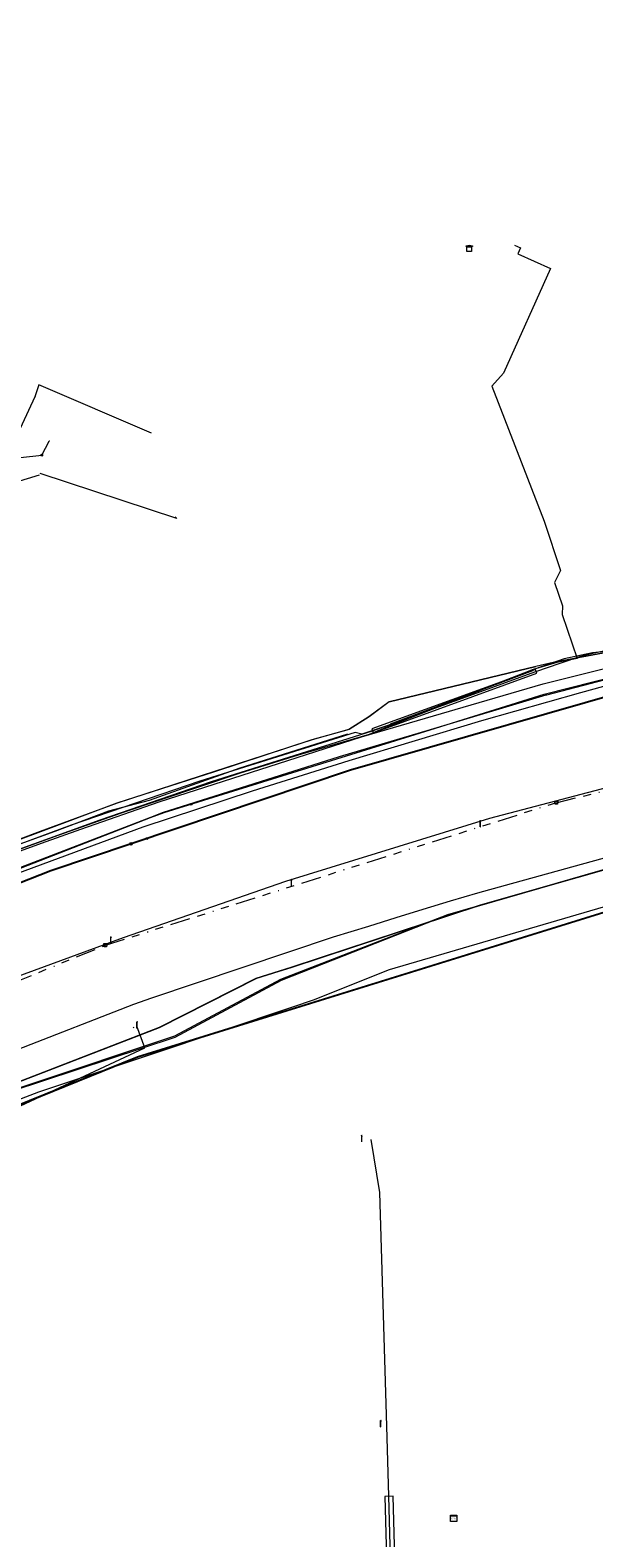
# Model space of a CAD drawing. Header units: metres. Extents: x 151922 to 154458, y 463415 to 464223.
# Tile 67 of 164: x 152644 to 152715, y 463933 to 464122. Entities that reach past the tile are written whole.
import ezdxf
from ezdxf.enums import TextEntityAlignment as Align
from ezdxf.lldxf.tags import DXFTag

# ---------------------------------------------------------------- set-up
doc = ezdxf.new("R2010")
doc.units = ezdxf.units.M
doc.linetypes.add('RI-OVERIG-SO', pattern=[17, 5, -2, 2, -2, 0, -2, 2, -2])
doc.layers.get('0').update_dxf_attribs({"lineweight": 9})
for name, color, linetype, lineweight in [('B-PV-KL-DATA-G', 90, 'KL-DATA-SO', 9), ('B-PV-KL-DATA_DUCT-G', 90, 'Continuous', 9), ('B-PV-KL-DATA_HULPSTUK-S', 90, 'Continuous', 9), ('B-PV-KL-DATA_KABELBED-G', 90, 'Continuous', 9), ('B-PV-KL-DATA_MANTELBUIS-G', 90, 'Continuous', 9), ('B-PV-KL-ET_HS-G', 10, 'KL-HS-SO', 9), ('B-PV-KL-ET_HS_HULPSTUK-S', 10, 'Continuous', 9), ('B-PV-KL-ET_LS-G', 190, 'KL-LS-SO', 9), ('B-PV-KL-ET_LS-S', 190, 'Continuous', 9), ('B-PV-KL-ET_LS_HULPSTUK-S', 190, 'Continuous', 9), ('B-PV-KL-ET_LS_MANTELBUIS-G', 190, 'Continuous', 9), ('B-PV-KL-GAS_HD-G', 30, 'KL-GAS_HD-SO', 9), ('B-PV-OG-INFO-G', 7, 'Continuous', 9), ('B-PV-RI-VRIJVERVAL-G', 210, 'RI-OVERIG-SO', 9), ('B-PV-RI-VRIJVERVAL_HULPSTUK-S', 210, 'Continuous', 9)]:
    doc.layers.add(name, color=color, linetype=linetype, lineweight=lineweight)
doc.styles.add('NLCS-ISO', font='txt')
doc.styles.get("Standard").update_dxf_attribs({"font": 'arial.ttf'})
tags = doc.linetypes.add('KL-DATA-SO', pattern='A,4,-1,[101,NLCS.SHX,S=0.5,R=0,X=0,Y=0],-1,4,-1,["D",Standard,S=1,R=0,X=-0.25,Y=-0.5],-1.5', length=12.5).pattern_tags.tags
tags[18] = DXFTag(74, 10)
tags = doc.linetypes.add('KL-GAS_HD-SO', pattern='A,4,-1,[69,NLCS.SHX,S=0.5,R=0,X=0,Y=0],-1,4,-1,["H",Standard,S=1,R=0,X=0,Y=-0.5],-2', length=13).pattern_tags.tags
tags[18] = DXFTag(74, 10)
tags = doc.linetypes.add('KL-HS-SO', pattern='A,4,-1,[103,NLCS.SHX,S=0.75,R=0,X=0,Y=0],-1,4,-1,["H",Standard,S=1,R=0,X=0,Y=-0.5],-2', length=13).pattern_tags.tags
tags[18] = DXFTag(74, 10)
tags = doc.linetypes.add('KL-LS-SO', pattern='A,4,-1,[103,NLCS.SHX,S=0.75,R=0,X=0,Y=0],-1,4,-1,["L",Standard,S=1,R=0,X=0,Y=-0.5],-2', length=13).pattern_tags.tags
tags[18] = DXFTag(74, 10)

# ---------------------------------------------------------------- blocks, each defined once
blk = doc.blocks.new('SKL-WTB_HULP_MOF-SO')
at = {"linetype": 'ByBlock', "lineweight": 18}
h = blk.add_hatch(color=0, dxfattribs=at)
h.dxf.hatch_style = 1
h.paths.add_polyline_path([(-0.5625, 0, 1), (0.5625, 0, 1)])
at = {"color": 0, "linetype": 'ByBlock', "lineweight": 18}
blk.add_circle((0, 0), 0.5625, dxfattribs=at)
at = {"color": 0, "linetype": 'ByBlock', "lineweight": 18, "style": 'NLCS-ISO', "flags": 1}
for tag, p in [('TYPE', (1.5, 0)), ('OMSCHRIJVING', (1.5, -3)), ('LABEL', (1.5, -1.5))]:
    blk.add_attdef(tag, p, '', height=1, dxfattribs=at)
blk = doc.blocks.new('SKL-WTB_HULP_TECHNISCH GEBOUW-SO')
at = {"color": 0, "linetype": 'ByBlock', "lineweight": 18}
for points in [[(-2, 1.5), (0, 2), (2, 1.5), (2, 1.18), (-2, 1.18)], [(-1.5, 1.02), (1.5, 1.02), (1.5, -2), (-1.5, -2)]]:
    blk.add_lwpolyline(points, close=True, dxfattribs=at)
at = {"color": 0, "linetype": 'ByBlock', "lineweight": 18, "style": 'NLCS-ISO', "flags": 1}
for tag, p in [('TYPE', (2.5, 0)), ('OMSCHRIJVING', (2.5, -3)), ('LABEL', (2.5, -1.5))]:
    blk.add_attdef(tag, p, '', height=1, dxfattribs=at)
blk = doc.blocks.new('SKL-WTB_HULP_OVERIG-SO')
at = {"color": 0, "linetype": 'ByBlock', "lineweight": 18}
for points in [[(-0.14, 0.14), (0.14, -0.14)], [(0.14, 0.14), (-0.14, -0.14)]]:
    blk.add_lwpolyline(points, dxfattribs=at)
at = {"color": 0, "linetype": 'ByBlock', "lineweight": 18, "style": 'NLCS-ISO', "flags": 1}
for tag, p in [('TYPE', (1.5, 0)), ('OMSCHRIJVING', (1.5, -3)), ('LABEL', (1.5, -1.5))]:
    blk.add_attdef(tag, p, '', height=1, dxfattribs=at)
blk = doc.blocks.new('SRI-HULP_AFVOER_OPVANG-SO')
at = {"color": 0, "linetype": 'ByBlock', "lineweight": 18}
blk.add_lwpolyline([(-0.75, -1), (-1, 1), (1, 1), (0.75, -1)], close=True, dxfattribs=at)
at = {"color": 0, "linetype": 'ByBlock', "lineweight": 18, "style": 'NLCS-ISO', "flags": 1}
for tag, p in [('TYPE', (1.5, 0)), ('OMSCHRIJVING', (1.5, -3)), ('LABEL', (1.5, -1.5))]:
    blk.add_attdef(tag, p, '', height=1, dxfattribs=at)
blk = doc.blocks.new('SKL-ET_LS_MAST-SO')
for p, q in [((-0.05, 2.07), (0.05, 2.07)), ((-0.05, -2), (0.05, -2))]:
    blk.add_line(p, q)
for points in [[(-0.18, 1.76), (-0.22, 1.76), (-0.22, 1.84), (-0.18, 1.84), (-0.18, 1.79)], [(-0.18, 1.49), (-0.22, 1.49), (-0.22, 1.57), (-0.18, 1.57), (-0.18, 1.52)], [(-0.18, 1.79), (-0.05, 1.79)], [(-0.18, 1.76), (-0.05, 1.76)], [(-0.18, 1.52), (-0.05, 1.52)], [(-0.18, 1.49), (-0.05, 1.49)], [(-0.05, -2), (-0.05, 2.07)], [(0.05, -2), (0.05, 2.07)], [(0.18, 1.92), (0.05, 1.92)], [(0.18, 1.89), (0.05, 1.89)], [(0.18, 1.66), (0.05, 1.66)], [(0.18, 1.63), (0.05, 1.63)], [(0.18, 1.39), (0.05, 1.39)], [(0.18, 1.36), (0.05, 1.36)], [(0.18, 1.89), (0.22, 1.89), (0.22, 1.97), (0.18, 1.97), (0.18, 1.92)], [(0.18, 1.63), (0.22, 1.63), (0.22, 1.71), (0.18, 1.71), (0.18, 1.66)], [(0.18, 1.36), (0.22, 1.36), (0.22, 1.44), (0.18, 1.44), (0.18, 1.39)]]:
    blk.add_lwpolyline(points)
blk = doc.blocks.new('SKL-WTB_HULP_KAST-SO')
at = {"color": 0, "linetype": 'ByBlock', "lineweight": 18}
for points in [[(-2, 2), (2, 2), (2, 1.68), (-2, 1.68)], [(-2, 1.52), (2, 1.52), (2, -2), (-2, -2)]]:
    blk.add_lwpolyline(points, close=True, dxfattribs=at)
at = {"color": 0, "linetype": 'ByBlock', "lineweight": 18, "style": 'NLCS-ISO'}
blk.add_text('kast', height=1.5, dxfattribs=at).set_placement((0, 0), align=Align.MIDDLE_CENTER)
at = {"color": 0, "linetype": 'ByBlock', "lineweight": 18, "style": 'NLCS-ISO', "flags": 1}
for tag, p in [('TYPE', (2.5, 0)), ('OMSCHRIJVING', (2.5, -3)), ('LABEL', (2.5, -1.5))]:
    blk.add_attdef(tag, p, '', height=1, dxfattribs=at)

msp = doc.modelspace()

# ---------------------------------------------------------------- linework, layer by layer
at = {"layer": 'B-PV-KL-DATA-G', "ltscale": 0.5, "flags": 128}
for points in [[(152773.557, 464122.303), (152769.7, 464114.8), (152756.6, 464089.9), (152741.8, 464061.9), (152738.4, 464053.8), (152736, 464048.4), (152732.6, 464047.3), (152725.9, 464045.5), (152721.6, 464044.9), (152717, 464044.5), (152709.6, 464043.1), (152707.4, 464042.6), (152689, 464038.2), (152686.5, 464036.3), (152684, 464034.7), (152679.3, 464033.4), (152667.1, 464029.4), (152654.9, 464025.5), (152645.3, 464021.9), (152631.6, 464016.8), (152631.4, 464016.9), (152631.1, 464017.5), (152631.1, 464018.3), (152632.7, 464020.9), (152633.1, 464021.7), (152632.8, 464022.7), (152616, 464031.7), (152615.8, 464032), (152615.7, 464032.4), (152632.5, 464069.3), (152641.2, 464065.4), (152645.2, 464066.6)], [(152773.575, 464122.307), (152769.707, 464114.803), (152756.638, 464089.876), (152741.79, 464061.93), (152738.411, 464053.78), (152736.033, 464048.427), (152732.607, 464047.268), (152725.92, 464045.515), (152721.59, 464044.858), (152716.986, 464044.529), (152709.565, 464043.121), (152707.4, 464042.6), (152689, 464038.2), (152686.451, 464036.31), (152683.95, 464034.71), (152679.343, 464033.401), (152667.128, 464029.443), (152654.913, 464025.485), (152645.289, 464021.929), (152631.591, 464016.791), (152631.37, 464016.906), (152631.12, 464017.51)], [(153877.43, 463906.662), (153877.06, 463906.08), (153874.95, 463902.62), (153874.94, 463898.12), (153871.01, 463892.3), (153856.77, 463870.24), (153856.7, 463870.13), (153854.23, 463866.95), (153851.57, 463865.42), (153848.2, 463864.06), (153847.02, 463863.94), (153844.66, 463863.83), (153841.62, 463864.6), (153837.27, 463866.22), (153836.38, 463866.55), (153835.4, 463866.92), (153826.33, 463870.31), (153800.8, 463879.24), (153796.14, 463880.95), (153763.59, 463894.65), (153742.96, 463902.22), (153733.52, 463906.26), (153707.22, 463915.57), (153683.51, 463924.12), (153673.06, 463927.92), (153648.86, 463935.61), (153611.35, 463947.24), (153593.91, 463952.47), (153555.86, 463963.18), (153551.65, 463963.92), (153548.16, 463962.41), (153515.7, 463971.91), (153514.11, 463972.35), (153512.71, 463972.72), (153512.04, 463973.1), (153511.58, 463973.48), (153510.95, 463974.02), (153510.49, 463974.65), (153510.28, 463975.36), (153509.99, 463976.28), (153509.9, 463978.2), (153510.74, 463988.17), (153509.49, 463988.63), (153490.94, 463995.23), (153490.55, 463995.34), (153489.22, 463991.64), (153489.01, 463990.64), (153488.55, 463989.75), (153486.13, 463983.01), (153485.74, 463981.93), (153475.03, 463984.84), (153461.15, 463988.43), (153451.5, 463991.05), (153429.03, 463996.77), (153399.75, 464004.24), (153302.57, 464029.13), (153293.26, 464031.34), (153289.88, 464032.18), (153258.15, 464041), (153240.95, 464043.36), (153235.31, 464044.41), (153206.3, 464052.48), (153200.52, 464054.09), (153192.59, 464056.29), (153164.13, 464061.46), (153155.45, 464063.21), (153154.69, 464063.34), (153148.76, 464064.42), (153140.52, 464065.84), (153139.17, 464066.08), (153133.79, 464064.99), (153127.44, 464066.59), (153127.39, 464066.69), (153127.31, 464066.81), (153127.27, 464067.01), (153127.23, 464067.17), (153127.17, 464067.32), (153127.11, 464067.45), (153126.94, 464067.56), (153126.64, 464067.64), (153126.39, 464067.6), (153126.05, 464067.56), (153125.69, 464067.42), (153125.23, 464066.99), (153085, 464076.1), (153081.44, 464076.04), (153074.8, 464076.99), (153045.54, 464080.22), (153036.62, 464080.2), (152951.91, 464079.96), (152947.52, 464079.15), (152944.88, 464078.96), (152943.88, 464078.89), (152942.88, 464078.81), (152930.01, 464077.88), (152880.98, 464073.28), (152874.3, 464073.75), (152874.09, 464073.76), (152873.11, 464073.64), (152865.09, 464072.7), (152857.12, 464070.4), (152849.6, 464069.01), (152849.6, 464068.4), (152850.98, 464043.3), (152851.01, 464042.43), (152841.99, 464041.6), (152834.16, 464041.02), (152824.23, 464039.81), (152813.36, 464038.61), (152800.26, 464036.41), (152792.27, 464035.19), (152773.17, 464031.63), (152764.19, 464029.82), (152755.51, 464027.89), (152742.85, 464024.92), (152726.67, 464020.3), (152715.42, 464017.02), (152696.33, 464011.49), (152675.4, 464003.4), (152662.1, 463996.3), (152625.3, 463984.05), (152611.36, 463980.89), (152596.35, 463974.21), (152587.23, 463970.11), (152578.47, 463966.04), (152572.37, 463962.96), (152566.27, 463959.95), (152556.2, 463954.95), (152548.37, 463950.99), (152546.26, 463949.77), (152539.39, 463946.05), (152531.36, 463941.5), (152521.16, 463935.41), (152520.61, 463934.89), (152517.27, 463932.71), (152512.41, 463929.35), (152506.36, 463923.2), (152509.95, 463918.86), (152511.27, 463916.2), (152512.18, 463903.27), (152509.34, 463902.7), (152485.33, 463892.91), (152484.34, 463892.46), (152484.42, 463892.22), (152486.36, 463887.87), (152499.34, 463861.11), (152495.13, 463858.41), (152489.27, 463854.78), (152436.75, 463822.68), (152428.41, 463816.85), (152425.25, 463816.2), (152404.26, 463800.73), (152391.26, 463791.13), (152381.61, 463782.44), (152378.03, 463779.76), (152341.53, 463752.67), (152330.76, 463744.01), (152322.89, 463742.36), (152314.733, 463735.813)], [(153877.43, 463906.662), (153877.06, 463906.08), (153874.95, 463902.62), (153874.94, 463898.12), (153871.01, 463892.3), (153856.77, 463870.24), (153856.7, 463870.13), (153854.23, 463866.95), (153851.57, 463865.42), (153848.2, 463864.06), (153847.02, 463863.94), (153844.66, 463863.83), (153841.62, 463864.6), (153837.27, 463866.22), (153836.38, 463866.55), (153835.4, 463866.92), (153826.33, 463870.31), (153800.8, 463879.24), (153796.14, 463880.95), (153763.59, 463894.65), (153742.96, 463902.22), (153733.52, 463906.26), (153707.22, 463915.57), (153683.51, 463924.12), (153673.06, 463927.92), (153648.86, 463935.61), (153611.35, 463947.24), (153593.91, 463952.47), (153555.86, 463963.18), (153551.65, 463963.92), (153548.16, 463962.41), (153515.7, 463971.91), (153514.11, 463972.35), (153512.71, 463972.72), (153512.04, 463973.1), (153511.58, 463973.48), (153510.95, 463974.02), (153510.49, 463974.65), (153510.28, 463975.36), (153509.99, 463976.28), (153509.9, 463978.2), (153510.74, 463988.17), (153509.49, 463988.63), (153490.94, 463995.23), (153490.55, 463995.34), (153489.22, 463991.64), (153489.01, 463990.64), (153488.55, 463989.75), (153486.13, 463983.01), (153485.74, 463981.93), (153475.03, 463984.84), (153461.15, 463988.43), (153451.5, 463991.05), (153429.03, 463996.77), (153399.75, 464004.24), (153302.57, 464029.13), (153293.26, 464031.34), (153289.88, 464032.18), (153258.15, 464041), (153240.95, 464043.36), (153235.31, 464044.41), (153206.3, 464052.48), (153200.52, 464054.09), (153192.59, 464056.29), (153164.13, 464061.46), (153155.45, 464063.21), (153154.69, 464063.34), (153148.76, 464064.42), (153140.52, 464065.84), (153139.17, 464066.08), (153133.79, 464064.99), (153127.44, 464066.59), (153127.39, 464066.69), (153127.31, 464066.81), (153127.27, 464067.01), (153127.23, 464067.17), (153127.17, 464067.32), (153127.11, 464067.45), (153126.94, 464067.56), (153126.64, 464067.64), (153126.39, 464067.6), (153126.05, 464067.56), (153125.69, 464067.42), (153125.23, 464066.99), (153085, 464076.1), (153081.44, 464076.04), (153074.8, 464076.99), (153045.54, 464080.22), (153036.62, 464080.2), (152951.91, 464079.96), (152947.52, 464079.15), (152944.88, 464078.96), (152943.88, 464078.89), (152942.88, 464078.81), (152930.01, 464077.88), (152880.98, 464073.28), (152874.3, 464073.75), (152874.09, 464073.76), (152873.11, 464073.64), (152865.09, 464072.7), (152857.12, 464070.4), (152849.6, 464069.01), (152849.6, 464068.4), (152850.98, 464043.3), (152851.01, 464042.43), (152841.99, 464041.6), (152834.16, 464041.02), (152824.23, 464039.81), (152813.36, 464038.61), (152800.26, 464036.41), (152792.27, 464035.19), (152773.17, 464031.63), (152764.19, 464029.82), (152755.51, 464027.89), (152742.85, 464024.92), (152726.67, 464020.3), (152715.42, 464017.02), (152696.33, 464011.49), (152675.4, 464003.4), (152662.1, 463996.3), (152625.3, 463984.05), (152611.36, 463980.89), (152596.35, 463974.21), (152587.23, 463970.11), (152578.47, 463966.04), (152572.37, 463962.96), (152566.27, 463959.95), (152556.2, 463954.95), (152548.37, 463950.99), (152546.26, 463949.77), (152539.39, 463946.05), (152531.36, 463941.5), (152521.16, 463935.41), (152520.61, 463934.89), (152517.27, 463932.71), (152512.41, 463929.35), (152506.36, 463923.2), (152509.95, 463918.86), (152511.27, 463916.2), (152512.18, 463903.27), (152509.34, 463902.7), (152485.33, 463892.91), (152484.34, 463892.46), (152484.42, 463892.22), (152486.36, 463887.87), (152499.34, 463861.11), (152495.13, 463858.41), (152489.27, 463854.78), (152436.75, 463822.68), (152428.41, 463816.85), (152425.25, 463816.2), (152404.26, 463800.73), (152391.26, 463791.13), (152381.61, 463782.44), (152378.03, 463779.76), (152341.53, 463752.67), (152330.76, 463744.01), (152322.89, 463742.36), (152314.733, 463735.812)], [(152314.733, 463735.812), (152322.89, 463742.36), (152330.76, 463744.01), (152341.53, 463752.67), (152378.03, 463779.76), (152381.61, 463782.44), (152391.26, 463791.13), (152404.26, 463800.73), (152425.25, 463816.2), (152428.41, 463816.85), (152436.75, 463822.68), (152489.27, 463854.78), (152495.13, 463858.41), (152499.34, 463861.11), (152486.36, 463887.87), (152484.42, 463892.22), (152484.34, 463892.46), (152485.33, 463892.91), (152509.34, 463902.7), (152512.18, 463903.27), (152511.27, 463916.2), (152509.95, 463918.86), (152506.36, 463923.2), (152512.41, 463929.35), (152517.27, 463932.71), (152520.61, 463934.89), (152521.16, 463935.41), (152531.36, 463941.5), (152539.39, 463946.05), (152546.26, 463949.77), (152548.37, 463950.99), (152556.2, 463954.95), (152566.27, 463959.95), (152572.37, 463962.96), (152578.47, 463966.04), (152587.23, 463970.11), (152596.35, 463974.21), (152611.36, 463980.89), (152625.3, 463984.05), (152662.2, 463996.2), (152675.5, 464003.3), (152696.33, 464011.49), (152715.42, 464017.02), (152726.67, 464020.3), (152742.85, 464024.92), (152755.51, 464027.89), (152764.19, 464029.82), (152773.17, 464031.63), (152792.27, 464035.19), (152800.26, 464036.41), (152813.36, 464038.61), (152824.23, 464039.81), (152834.16, 464041.02), (152841.99, 464041.6), (152851.01, 464042.43), (152850.98, 464043.3), (152849.6, 464068.4), (152849.6, 464069.01), (152857.12, 464070.4), (152865.09, 464072.7), (152873.11, 464073.64), (152874.09, 464073.76), (152874.3, 464073.75), (152880.98, 464073.28), (152930.01, 464077.88), (152942.88, 464078.81), (152943.88, 464078.89), (152944.88, 464078.96), (152945.07, 464078.97)], [(152314.733, 463735.812), (152322.89, 463742.36), (152330.76, 463744.01), (152341.53, 463752.67), (152378.03, 463779.76), (152381.61, 463782.44), (152391.26, 463791.13), (152404.26, 463800.73), (152425.25, 463816.2), (152428.41, 463816.85), (152436.75, 463822.68), (152489.27, 463854.78), (152495.13, 463858.41), (152499.34, 463861.11), (152486.36, 463887.87), (152484.42, 463892.22), (152484.34, 463892.46), (152485.33, 463892.91), (152509.34, 463902.7), (152512.18, 463903.27), (152511.27, 463916.2), (152509.95, 463918.86), (152506.36, 463923.2), (152512.41, 463929.35), (152517.27, 463932.71), (152520.61, 463934.89), (152521.16, 463935.41), (152531.36, 463941.5), (152539.39, 463946.05), (152546.26, 463949.77), (152548.37, 463950.99), (152556.2, 463954.95), (152566.27, 463959.95), (152572.37, 463962.96), (152578.47, 463966.04), (152587.23, 463970.11), (152596.35, 463974.21), (152611.36, 463980.89), (152625.3, 463984.05), (152662.2, 463996.2), (152675.5, 464003.3), (152696.33, 464011.49), (152715.42, 464017.02), (152726.67, 464020.3), (152742.85, 464024.92), (152755.51, 464027.89), (152764.19, 464029.82), (152773.17, 464031.63), (152792.27, 464035.19), (152800.26, 464036.41), (152813.36, 464038.61), (152824.23, 464039.81), (152834.16, 464041.02), (152841.99, 464041.6), (152851.01, 464042.43), (152850.98, 464043.3), (152849.6, 464068.4), (152849.6, 464069.01), (152857.12, 464070.4), (152865.09, 464072.7), (152873.11, 464073.64), (152874.09, 464073.76), (152874.3, 464073.75), (152880.98, 464073.28), (152930.01, 464077.88), (152942.88, 464078.81), (152943.88, 464078.89), (152944.88, 464078.96), (152945.07, 464078.97)], [(153877.43, 463906.662), (153877.06, 463906.08), (153874.95, 463902.62), (153874.94, 463898.12), (153871.01, 463892.3), (153856.7, 463870.13), (153854.23, 463866.95), (153851.57, 463865.42), (153848.2, 463864.06), (153844.66, 463863.83), (153841.62, 463864.6), (153836.38, 463866.55), (153835.4, 463866.92), (153826.33, 463870.31), (153800.8, 463879.24), (153796.14, 463880.95), (153763.59, 463894.65), (153742.96, 463902.22), (153733.52, 463906.26), (153707.22, 463915.57), (153673.06, 463927.92), (153648.86, 463935.61), (153611.35, 463947.24), (153593.91, 463952.47), (153555.86, 463963.18), (153551.65, 463963.92), (153548.16, 463962.41), (153514.11, 463972.35), (153512.71, 463972.72), (153512.04, 463973.1), (153510.95, 463974.02), (153510.49, 463974.65), (153510.28, 463975.36), (153509.99, 463976.28), (153509.9, 463978.2), (153510.74, 463988.17), (153490.94, 463995.23), (153490.55, 463995.34), (153489.22, 463991.64), (153489.01, 463990.64), (153488.55, 463989.75), (153485.74, 463981.93), (153475.03, 463984.84), (153451.5, 463991.05), (153429.03, 463996.77), (153302.57, 464029.13), (153293.26, 464031.34), (153289.88, 464032.18), (153258.15, 464041), (153240.95, 464043.36), (153235.31, 464044.41), (153200.52, 464054.09), (153192.59, 464056.29), (153155.45, 464063.21), (153154.69, 464063.34), (153140.52, 464065.84), (153139.17, 464066.08), (153133.79, 464064.99), (153127.44, 464066.59), (153127.31, 464066.81), (153127.27, 464067.01), (153127.17, 464067.32), (153127.11, 464067.45), (153126.94, 464067.56), (153126.64, 464067.64), (153126.05, 464067.56), (153125.69, 464067.42), (153125.23, 464066.99), (153085, 464076.1), (153081.44, 464076.04), (153074.8, 464076.99), (153045.54, 464080.22), (152951.91, 464079.96), (152947.52, 464079.15), (152944.88, 464078.96), (152942.88, 464078.81), (152930.01, 464077.88), (152880.98, 464073.28), (152874.09, 464073.76), (152873.11, 464073.64), (152865.09, 464072.7), (152857.12, 464070.4), (152849.6, 464069.01), (152850.98, 464043.3), (152851.01, 464042.43), (152841.99, 464041.6), (152834.16, 464041.02), (152824.23, 464039.81), (152813.36, 464038.61), (152800.26, 464036.41), (152792.27, 464035.19), (152773.17, 464031.63), (152764.19, 464029.82), (152755.51, 464027.89), (152742.85, 464024.92), (152715.42, 464017.02), (152696.33, 464011.49), (152675.4, 464003.4), (152662.1, 463996.3), (152625.3, 463984.05), (152611.36, 463980.89), (152587.23, 463970.11), (152578.47, 463966.04), (152566.27, 463959.95), (152556.2, 463954.95), (152548.37, 463950.99), (152546.26, 463949.77), (152539.39, 463946.05), (152531.36, 463941.5), (152521.16, 463935.41), (152520.61, 463934.89), (152517.27, 463932.71), (152512.41, 463929.35), (152506.36, 463923.2), (152509.95, 463918.86), (152511.27, 463916.2), (152512.18, 463903.27), (152509.34, 463902.7), (152484.34, 463892.46), (152484.42, 463892.22), (152486.36, 463887.87), (152499.34, 463861.11), (152489.27, 463854.78), (152436.75, 463822.68), (152428.41, 463816.85), (152425.25, 463816.2), (152391.26, 463791.13), (152381.61, 463782.44), (152378.03, 463779.76), (152341.53, 463752.67), (152330.76, 463744.01), (152327.32, 463743.289)], [(152327.32, 463743.289), (152330.76, 463744.01), (152341.53, 463752.67), (152381.61, 463782.44), (152391.26, 463791.13), (152404.26, 463800.73), (152425.25, 463816.2), (152428.41, 463816.85), (152436.75, 463822.68), (152495.13, 463858.41), (152499.34, 463861.11), (152486.36, 463887.87), (152484.34, 463892.46), (152485.33, 463892.91), (152509.34, 463902.7), (152512.18, 463903.27), (152511.27, 463916.2), (152509.95, 463918.86), (152506.36, 463923.2), (152512.41, 463929.35), (152517.27, 463932.71), (152520.61, 463934.89), (152521.16, 463935.41), (152531.36, 463941.5), (152539.39, 463946.05), (152546.26, 463949.77), (152548.37, 463950.99), (152566.27, 463959.95), (152572.37, 463962.96), (152578.47, 463966.04), (152587.23, 463970.11), (152611.36, 463980.89), (152625.3, 463984.05), (152662.2, 463996.2), (152675.5, 464003.3), (152696.33, 464011.49), (152726.67, 464020.3), (152742.85, 464024.92), (152755.51, 464027.89), (152764.19, 464029.82), (152773.17, 464031.63), (152792.27, 464035.19), (152800.26, 464036.41), (152813.36, 464038.61), (152824.23, 464039.81), (152834.16, 464041.02), (152841.99, 464041.6), (152851.01, 464042.43), (152849.6, 464068.4), (152849.6, 464069.01), (152857.12, 464070.4), (152865.09, 464072.7), (152874.09, 464073.76), (152874.3, 464073.75), (152880.98, 464073.28), (152930.01, 464077.88), (152943.88, 464078.89), (152944.88, 464078.96), (152945.07, 464078.97)], [(152327.32, 463743.289), (152330.76, 463744.01), (152341.53, 463752.67), (152381.61, 463782.44), (152391.26, 463791.13), (152404.26, 463800.73), (152425.25, 463816.2), (152428.41, 463816.85), (152436.75, 463822.68), (152495.13, 463858.41), (152499.34, 463861.11), (152486.36, 463887.87), (152484.34, 463892.46), (152485.33, 463892.91), (152509.34, 463902.7), (152512.18, 463903.27), (152511.27, 463916.2), (152509.95, 463918.86), (152506.36, 463923.2), (152512.41, 463929.35), (152517.27, 463932.71), (152520.61, 463934.89), (152521.16, 463935.41), (152531.36, 463941.5), (152539.39, 463946.05), (152546.26, 463949.77), (152548.37, 463950.99), (152566.27, 463959.95), (152572.37, 463962.96), (152578.47, 463966.04), (152587.23, 463970.11), (152611.36, 463980.89), (152625.3, 463984.05), (152662.2, 463996.2), (152675.5, 464003.3), (152696.33, 464011.49), (152726.67, 464020.3), (152742.85, 464024.92), (152755.51, 464027.89), (152764.19, 464029.82), (152773.17, 464031.63), (152792.27, 464035.19), (152800.26, 464036.41), (152813.36, 464038.61), (152824.23, 464039.81), (152834.16, 464041.02), (152841.99, 464041.6), (152851.01, 464042.43), (152849.6, 464068.4), (152849.6, 464069.01), (152857.12, 464070.4), (152865.09, 464072.7), (152874.09, 464073.76), (152874.3, 464073.75), (152880.98, 464073.28), (152930.01, 464077.88), (152943.88, 464078.89), (152944.88, 464078.96), (152945.07, 464078.97)], [(152662.2, 464061.346), (152662.4, 464061.145), (152645.256, 464066.773)], [(152683.794, 464034.121), (152670.274, 464029.885), (152658.921, 464025.839), (152653.818, 464024.472), (152647.095, 464021.933), (152628.473, 464015.226)]]:
    msp.add_lwpolyline(points, dxfattribs=at)
at = {"layer": 'B-PV-KL-DATA_DUCT-G', "ltscale": 0.5, "flags": 128}
msp.add_lwpolyline([(152704.728, 464095.38), (152705.453, 464095.047), (152705.123, 464094.308), (152709.222, 464092.465), (152703.342, 464079.342), (152701.881, 464077.701), (152708.432, 464060.79), (152710.498, 464054.632), (152709.733, 464053.128), (152710.737, 464050.189), (152710.693, 464049.121), (152712.574, 464043.624), (152710.016, 464043.114), (152707.055, 464042.248), (152689.295, 464035.244), (152686.499, 464034.107), (152677.601, 464031.511), (152670.344, 464029.244), (152655.433, 464024.224), (152647.479, 464021.453), (152638.961, 464018.34)], dxfattribs=at)
at = {"layer": 'B-PV-KL-DATA_KABELBED-G', "ltscale": 0.5, "flags": 128}
for points in [[(152704.728, 464095.38), (152705.453, 464095.047), (152705.123, 464094.308), (152709.222, 464092.465), (152703.342, 464079.342), (152701.881, 464077.701), (152708.432, 464060.79), (152710.498, 464054.632), (152709.733, 464053.128), (152710.737, 464050.189), (152710.693, 464049.121), (152712.574, 464043.624), (152710.016, 464043.114), (152707.055, 464042.248)], [(152659.223, 464071.842), (152645.1, 464077.9), (152644.6, 464076.4)], [(152644.6, 464076.4), (152616.3, 464015.4), (152619.9, 464007.3), (152600.5, 463999), (152601.5, 463996.3)], [(152642.81, 464068.794), (152645.467, 464069.077)], [(152645.467, 464069.077), (152646.415, 464070.838)], [(152817.457, 464062.057), (152813.45, 464061.348), (152792.113, 464057.576), (152775.41, 464054.502), (152774.918, 464054.411), (152774.313, 464054.293), (152762.028, 464051.889), (152734.72, 464045.778), (152734.228, 464045.668), (152734.108, 464045.637), (152708.711, 464039.021), (152708.631, 464038.997), (152694.143, 464034.68), (152682.751, 464031.286), (152660.555, 464024.267), (152659.08, 464023.699), (152613.445, 464006.139), (152599.112, 464000), (152576.546, 463990.334), (152575.09, 463989.78), (152571.782, 463988.52), (152571.779, 463988.519)], [(152571.779, 463988.519), (152571.782, 463988.52), (152572.402, 463988.683), (152576.808, 463989.983), (152581.141, 463991.508), (152592.729, 463996.478), (152600.577, 464000), (152601.469, 464000.4), (152615.792, 464006.418), (152632.728, 464013.129), (152658.173, 464022.54), (152671.871, 464027.019), (152683.981, 464030.845), (152700.611, 464035.844), (152713.012, 464039.339), (152720.021, 464041.28), (152727.943, 464043.317), (152737.733, 464045.598), (152748.931, 464048.131), (152765.258, 464051.779), (152774.973, 464053.707), (152813.541, 464060.382), (152816.404, 464060.922)], [(152577.148, 463990.619), (152597.54, 463999.715), (152659.08, 464023.699), (152660.818, 464024.304), (152694.143, 464034.68), (152708.437, 464039.131), (152720.967, 464042.308), (152733.979, 464045.607), (152734.108, 464045.637), (152734.72, 464045.778), (152757.333, 464051.001), (152774.313, 464054.293), (152775.41, 464054.502), (152806.738, 464060.278), (152809.603, 464060.735)], [(152573.766, 463990.937), (152574.859, 463991.272), (152576.074, 463991.643), (152594.943, 464000), (152600.575, 464002.494), (152613.143, 464008.422), (152626.731, 464013.356), (152632.598, 464015.71), (152640.499, 464018.677), (152645.428, 464020.491), (152650.382, 464022.232), (152660.165, 464025.673), (152685.556, 464033.78), (152708.308, 464040.432), (152738.059, 464047.872), (152754.291, 464050.611)], [(152719.725, 464044.877), (152714.477, 464044.32), (152710.922, 464043.571), (152707.094, 464042.213), (152693.739, 464037.079), (152688.984, 464035.251), (152685.603, 464034.15), (152684.766, 464034.359), (152665.278, 464028.252), (152649.154, 464022.726), (152629.862, 464015.58)], [(152689.179, 464035.428), (152707, 464042.105)], [(152707.055, 464042.248), (152689.295, 464035.244)], [(152509.7, 463925.9), (152516.9, 463932.6), (152536.678, 463943.418), (152560.792, 463956.802), (152566.33, 463959.416), (152602.595, 463975.8), (152610.595, 463979.415), (152627.9, 463984.9), (152660.205, 463997.375), (152672.32, 464003.528), (152676.7, 464004.9), (152700.4, 464012.7), (152724.699, 464019.642), (152740.5, 464023.6), (152750.505, 464025.988), (152773.579, 464030.948), (152798.154, 464035.448), (152819.4, 464038.4)], [(152516.91, 463932.6), (152536.69, 463943.42), (152560.8, 463956.8), (152566.34, 463959.42), (152610.6, 463979.41), (152627.91, 463984.9), (152660.21, 463997.37), (152672.52, 464003.6), (152676.71, 464004.9), (152700.41, 464012.7), (152724.71, 464019.64), (152740.51, 464023.6), (152750.52, 464025.99), (152773.59, 464030.95), (152798.16, 464035.45), (152819.41, 464038.4)], [(152819.4, 464038.4), (152798.154, 464035.448), (152773.579, 464030.948), (152750.505, 464025.988), (152740.5, 464023.6), (152724.699, 464019.642), (152700.4, 464012.7), (152676.7, 464004.9), (152672.32, 464003.528), (152660.205, 463997.375), (152627.9, 463984.9), (152610.619, 463979.458)], [(152689.295, 464035.244), (152686.499, 464034.107), (152677.601, 464031.511), (152670.344, 464029.244), (152655.433, 464024.224), (152647.479, 464021.453), (152638.961, 464018.34), (152629.241, 464014.63), (152628.158, 464014.847), (152627.69, 464014.657)], [(152632.496, 463984.506), (152645.094, 463989.326), (152650.257, 463991.052), (152676.949, 463999.974), (152679.522, 464000.853), (152689.038, 464004.646), (152726.838, 464015.714)], [(152525.475, 463935.277), (152525.48, 463935.281), (152525.538, 463935.318), (152526.994, 463936.266), (152526.998, 463936.268), (152530.604, 463938.616), (152582.83, 463964.372), (152621.66, 463981.394), (152622.885, 463981.636), (152624.455, 463982.079), (152626.097, 463982.593), (152632.496, 463984.506), (152642.801, 463987.586), (152650.257, 463991.052), (152658.383, 463994.829), (152657.386, 463997.558)]]:
    msp.add_lwpolyline(points, dxfattribs=at)
at = {"layer": 'B-PV-KL-DATA_MANTELBUIS-G', "ltscale": 0.5, "flags": 128}
for points in [[(152689.179, 464035.428), (152707, 464042.105)], [(152689.295, 464035.244), (152707.055, 464042.248)]]:
    msp.add_lwpolyline(points, dxfattribs=at)
at = {"layer": 'B-PV-KL-ET_HS-G', "ltscale": 0.5, "flags": 128}
for points in [[(153156.991, 464058.839), (153132.406, 464063.509), (153083.294, 464070.063), (153039.399, 464074.324), (152992.407, 464079.557), (152983.5, 464080.401), (152982.089, 464080.062), (152980.222, 464079.012), (152978.981, 464077.732), (152977.009, 464075.651), (152975.392, 464074.793), (152973.487, 464074.519), (152969.905, 464074.288), (152949.515, 464073.476), (152903.364, 464070.938), (152888.548, 464069.325), (152848.832, 464064.754), (152809.315, 464058.956), (152769.95, 464052.097), (152732.999, 464043.767), (152723.446, 464040.947), (152684.131, 464029.66), (152656.637, 464020.43)], [(153155.596, 464059.001), (153132.392, 464063.409), (153083.27, 464069.965), (153039.387, 464074.224), (152992.397, 464079.457), (152983.508, 464080.299), (152982.125, 464079.968), (152980.284, 464078.932), (152979.053, 464077.662), (152977.071, 464075.571), (152975.424, 464074.697), (152973.497, 464074.419), (152969.911, 464074.188), (152949.519, 464073.376), (152903.372, 464070.838), (152888.56, 464069.225), (152848.844, 464064.654), (152809.331, 464058.858), (152769.97, 464051.999), (152733.025, 464043.671), (152723.474, 464040.851), (152684.161, 464029.564), (152656.672, 464020.337)], [(153158.062, 464058.584), (153132.399, 464063.459), (153083.282, 464070.014), (153039.393, 464074.274), (152992.402, 464079.507), (152983.504, 464080.35), (152982.107, 464080.015), (152980.253, 464078.972), (152979.017, 464077.697), (152977.04, 464075.611), (152975.408, 464074.745), (152973.492, 464074.469), (152969.908, 464074.238), (152949.517, 464073.426), (152903.368, 464070.888), (152888.554, 464069.275), (152848.838, 464064.704), (152809.323, 464058.907), (152769.96, 464052.048), (152733.012, 464043.719), (152723.46, 464040.899), (152684.146, 464029.612), (152658.646, 464021.052)], [(152656.637, 464020.43), (152646.573, 464017.052), (152609.391, 464002.449), (152604.368, 464000.045), (152591.08, 463994.479), (152573.226, 463986.181), (152565.319, 463981.437), (152511.974, 463953.976), (152496.782, 463946.38), (152492.283, 463946.714), (152474.096, 463959.726), (152469.438, 463964.23), (152456.709, 463974.544), (152453.896, 463977.656), (152451.942, 463980.148), (152450.258, 463982.827), (152448.862, 463985.669), (152447.769, 463988.639), (152446.992, 463991.709), (152446.778, 463992.75), (152446.304, 463993.243), (152437.721, 463998.392), (152426.895, 464003.595), (152405.98, 464015.376), (152315.513, 464066.257), (152314.733, 464066.685)], [(152658.646, 464021.052), (152646.59, 464017.005), (152609.411, 464002.403), (152604.39, 464000), (152591.1, 463994.433), (152573.249, 463986.137), (152565.343, 463981.393), (152511.997, 463953.931), (152496.792, 463946.329), (152492.265, 463946.665), (152474.064, 463959.687), (152469.405, 463964.193), (152456.675, 463974.508), (152453.858, 463977.624), (152451.901, 463980.119), (152450.214, 463982.803), (152448.816, 463985.649), (152447.721, 463988.624), (152446.943, 463991.698), (152446.732, 463992.726), (152446.273, 463993.204), (152437.697, 463998.348), (152426.872, 464003.551), (152405.955, 464015.332), (152315.489, 464066.213), (152314.733, 464066.627)], [(152656.672, 464020.337), (152646.607, 464016.958), (152609.431, 464002.357), (152604.519, 464000), (152591.12, 463994.387), (152573.272, 463986.093), (152565.367, 463981.349), (152512.02, 463953.886), (152496.802, 463946.278), (152492.247, 463946.616), (152474.032, 463959.648), (152469.372, 463964.156), (152456.641, 463974.472), (152453.82, 463977.592), (152451.86, 463980.09), (152450.17, 463982.779), (152448.77, 463985.629), (152447.673, 463988.609), (152446.894, 463991.687), (152446.686, 463992.702), (152446.242, 463993.165), (152437.673, 463998.304), (152426.849, 464003.507), (152405.93, 464015.288), (152315.465, 464066.169), (152314.733, 464066.57)], [(152314.733, 464052.921), (152344.56, 464035.394), (152387.83, 464009.919), (152405.129, 464000), (152420.522, 463991.581), (152449.998, 463971.252), (152520.496, 463929.73), (152535.226, 463937.58), (152549.855, 463945.796), (152593.44, 463967.033), (152622.731, 463979.717), (152657.482, 463993.765), (152720.782, 464013.379), (152749.85, 464020.734), (152781.277, 464027.937), (152854.802, 464040.074), (152908.205, 464046.628), (152986.263, 464048.368), (153000, 464048.232)], [(154217.325, 463594.831), (154199.464, 463607.851), (154174.772, 463625.744), (154138.46, 463650.947), (154122.54, 463662.087), (154086.172, 463686.18), (154063.405, 463701.058), (154020.381, 463727.137), (154000, 463739.029), (153979.421, 463750), (153959.461, 463760.149), (153937.282, 463770.929), (153921.038, 463778.193), (153909.918, 463783.29), (153863.492, 463805.295), (153845.507, 463815.329), (153833.914, 463821.923), (153804.856, 463836.765), (153777.857, 463851.011), (153726.497, 463876.685), (153698.876, 463888.515), (153630.013, 463912.221), (153545.355, 463937.298), (153500, 463949.418), (153477.115, 463955.58), (153472.948, 463954.084), (153397.664, 463972.899), (153389.981, 463974.891), (153297.059, 464000), (153230.927, 464016.101), (153191.767, 464024.924), (153127.848, 464037.602), (153078.676, 464043.845), (153033.425, 464046.759), (153000, 464048.182), (152986.263, 464048.318), (152908.209, 464046.578), (152854.809, 464040.024), (152781.287, 464027.888), (152749.862, 464020.685), (152720.796, 464013.331), (152657.499, 463993.718), (152622.75, 463979.671), (152593.461, 463966.988), (152549.878, 463945.752), (152535.25, 463937.536), (152520.495, 463929.673), (152449.971, 463971.21), (152420.496, 463991.538), (152405.025, 464000), (152387.805, 464009.876), (152344.535, 464035.351), (152314.733, 464052.864)], [(152314.733, 464052.806), (152344.51, 464035.308), (152387.78, 464009.833), (152404.92, 464000), (152420.47, 463991.495), (152449.944, 463971.168), (152520.494, 463929.616), (152535.274, 463937.492), (152549.901, 463945.708), (152593.482, 463966.943), (152622.769, 463979.625), (152657.516, 463993.671), (152720.81, 464013.283), (152749.874, 464020.636), (152781.297, 464027.839), (152854.816, 464039.974), (152908.213, 464046.528), (152986.263, 464048.268), (153000, 464048.132)]]:
    msp.add_lwpolyline(points, dxfattribs=at)
at = {"layer": 'B-PV-KL-ET_LS-G', "ltscale": 0.5, "flags": 128}
for points in [[(152571.527, 463991.262), (152601.628, 464003.791), (152608.796, 464006.674), (152628.317, 464014.265), (152640.55, 464018.989), (152652.809, 464023.4), (152666.724, 464028.182), (152686.901, 464034.535), (152707.398, 464041.981), (152710.439, 464043.038), (152713.043, 464043.88), (152714.524, 464044.27), (152716.297, 464044.654), (152722.318, 464045.601), (152725.631, 464046.378), (152728.118, 464047.066), (152729.322, 464047.469), (152729.877, 464047.712), (152729.932, 464047.768), (152729.947, 464047.935), (152729.932, 464048.063), (152729.885, 464048.286), (152729.789, 464048.549)], [(152775.368, 464041.586), (152741.018, 464033.939), (152701.59, 464023.563), (152676.014, 464015.669), (152655.664, 464008.623), (152632.05, 464000), (152611.852, 463991.837), (152583.916, 463979.086), (152571.123, 463972.421), (152553.138, 463963.38), (152524.956, 463948.717), (152506.883, 463938.007)], [(152688.718, 463947.443), (152687.831, 463976.745), (152686.74, 463983.37)], [(152686.231, 463925.037), (152685.797, 463926.065), (152685.797, 463928.179), (152688.342, 463928.013), (152689.203, 463928.031), (152689.234, 463929.418), (152688.984, 463938.676), (152688.718, 463947.443)]]:
    msp.add_lwpolyline(points, dxfattribs=at)
at = {"layer": 'B-PV-KL-ET_LS_MANTELBUIS-G', "ltscale": 0.5, "flags": 128}
for points in [[(152687.009, 464034.308), (152707.507, 464041.754), (152707.337, 464042.224), (152686.839, 464034.778), (152687.009, 464034.308)], [(152689.234, 463929.418), (152689.759, 463929.433), (152689.509, 463938.691), (152688.46, 463938.662), (152688.71, 463929.404), (152689.234, 463929.418)]]:
    msp.add_lwpolyline(points, dxfattribs=at)
at = {"layer": 'B-PV-KL-GAS_HD-G', "ltscale": 0.5, "flags": 128}
msp.add_lwpolyline([(152602.311, 463977.953), (152612.337, 463982.337), (152624.101, 463987.295), (152629.706, 463989.608), (152642.444, 463994.616), (152657.027, 464000.296), (152659.271, 464001.087), (152682.013, 464008.766), (152686.455, 464010.071), (152689.872, 464011.151), (152693.286, 464012.204), (152696.707, 464013.236), (152700.135, 464014.245), (152703.569, 464015.229), (152730.654, 464022.673), (152750.492, 464027.647), (152772.685, 464032.506), (152785.572, 464034.881), (152814.994, 464039.868)], dxfattribs=at)
at = {"layer": 'B-PV-OG-INFO-G', "ltscale": 0.5, "flags": 128}
msp.add_lwpolyline([(152689, 464038.2), (152707.4, 464042.6)], dxfattribs=at)
at = {"layer": 'B-PV-RI-VRIJVERVAL-G', "ltscale": 0.5, "flags": 128}
for points in [[(152709.95, 464025.55), (152768.71, 464039.92)], [(152653.45, 464007.7), (152709.95, 464025.55)], [(152594.1, 463983.48), (152653.45, 464007.7)]]:
    msp.add_lwpolyline(points, dxfattribs=at)

# ---------------------------------------------------------------- block references
at = {"layer": 'B-PV-KL-DATA_HULPSTUK-S', "xscale": 0.2, "yscale": 0.2, "zscale": 0.2}
for name, p in [('SKL-WTB_HULP_TECHNISCH GEBOUW-SO', (152699.039, 464094.977)), ('SKL-WTB_HULP_OVERIG-SO', (152644.644, 464076.425)), ('SKL-WTB_HULP_MOF-SO', (152645.467, 464069.077)), ('SKL-WTB_HULP_OVERIG-SO', (152645.467, 464069.077)), ('SKL-WTB_HULP_OVERIG-SO', (152645.467, 464069.077)), ('SKL-WTB_HULP_OVERIG-SO', (152646.415, 464070.838)), ('SKL-WTB_HULP_MOF-SO', (152664.184, 464025.352)), ('SKL-WTB_HULP_OVERIG-SO', (152656.943, 463997.392)), ('SKL-WTB_HULP_OVERIG-SO', (152657.386, 463997.558))]:
    msp.add_blockref(name, p, dxfattribs=at)
at = {"layer": 'B-PV-KL-ET_HS_HULPSTUK-S', "xscale": 0.2, "yscale": 0.2, "zscale": 0.2}
for p in [(152656.637, 464020.43), (152656.672, 464020.337), (152658.646, 464021.052)]:
    msp.add_blockref('SKL-WTB_HULP_MOF-SO', p, dxfattribs=at)
at = {"layer": 'B-PV-KL-ET_LS-S', "xscale": 0.2, "yscale": 0.2, "zscale": 0.2}
for p in [(152700.431, 464022.916), (152676.766, 464015.523), (152654.136, 464008.349), (152657.412, 463997.69), (152685.585, 463983.482), (152687.951, 463947.77)]:
    msp.add_blockref('SKL-ET_LS_MAST-SO', p, dxfattribs=at)
at = {"layer": 'B-PV-KL-ET_LS_HULPSTUK-S', "xscale": 0.2, "yscale": 0.2, "zscale": 0.2}
msp.add_blockref('SKL-WTB_HULP_KAST-SO', (152697.102, 463935.921), dxfattribs=at)
at = {"layer": 'B-PV-RI-VRIJVERVAL_HULPSTUK-S', "xscale": 0.2, "yscale": 0.2, "zscale": 0.2}
for p in [(152709.95, 464025.55), (152653.45, 464007.7)]:
    msp.add_blockref('SRI-HULP_AFVOER_OPVANG-SO', p, dxfattribs=at)

doc.saveas('drawing.dxf')
